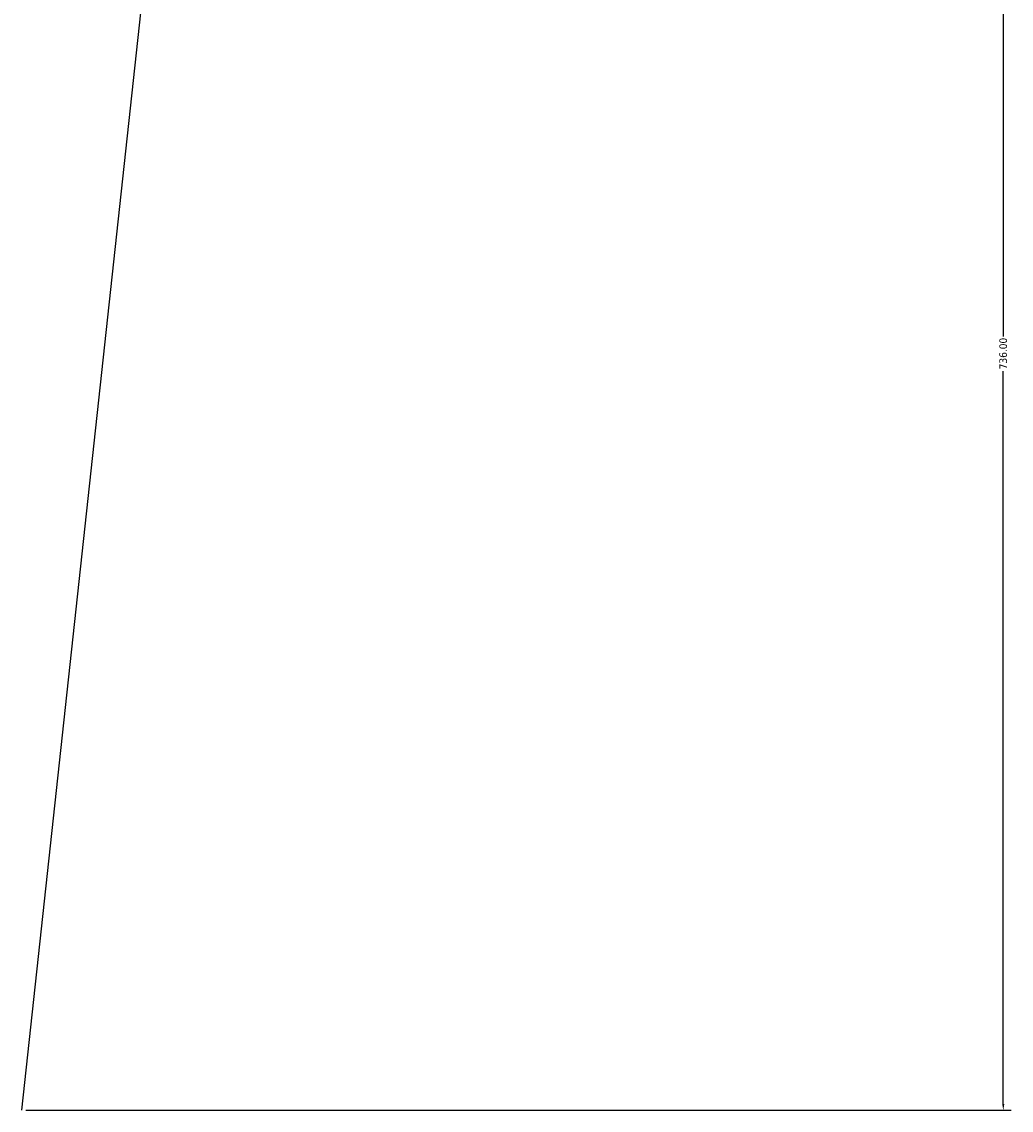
# Model space of a CAD drawing. Header units: millimetres. Extents: x -294 to 1633, y -345 to 2427.
# Tile 5 of 6: x 592 to 987, y 1558 to 1993. Entities that reach past the tile are written whole.
import ezdxf

# ---------------------------------------------------------------- set-up
doc = ezdxf.new("R2010")
doc.units = ezdxf.units.MM
doc.layers.add('Dimension (ANSI)', color=7, linetype='Continuous', lineweight=25)
doc.styles.add('Note Text (ANSI)', font='tahoma.ttf')
doc.dimstyles.new('Default - mm (ANSI)', dxfattribs={"dimtxt": 3.048, "dimasz": 2.5, "dimexe": 3.175, "dimexo": 1.6002, "dimgap": 0.8, "dimtad": 0, "dimtoh": 1, "dimrnd": 1e-08, "dimzin": 4, "dimdsep": 46, "dimtxsty": 'Note Text (ANSI)', "dimcen": 0.09, "dimdle": 10, "dimclrd": 256, "dimclre": 256, "dimclrt": 256, "dimadec": 1, "dimazin": 1, "dimtfac": 1, "dimtofl": 0, "dimtmove": 0, "dimatfit": 3, "dimfxl": 1, "dimtolj": 1, "dimtzin": 4, "dimlwd": -1, "dimlwe": -1, "dimarcsym": 0})

# ---------------------------------------------------------------- blocks, each defined once
blk = doc.blocks.new('*D10')
at = {"layer": 'Defpoints', "color": 0, "transparency": 16777216}
for p in [(656.27, 2154.62), (591.53, 1558.12)]:
    blk.add_point(p, dxfattribs=at)
at = {"layer": 'Dimension (ANSI)', "transparency": 16777216}
for p, q in [((656, 2152.13), (643.67, 2038.55)), ((591.53, 1558.12), (643.16, 2033.77))]:
    blk.add_line(p, q, dxfattribs=at)
blk.add_solid([(655.59, 2152.18), (656.42, 2152.09), (656.27, 2154.62)], dxfattribs=at)
at = {"layer": 'Dimension (ANSI)', "transparency": 16777216, "insert": (636, 2037.75), "char_height": 3.048, "attachment_point": 1, "style": 'Note Text (ANSI)'}
blk.add_mtext('\\A1;R600.00', dxfattribs=at)
blk = doc.blocks.new('*D11')
at = {"layer": 'Defpoints', "color": 0, "transparency": 16777216}
for p in [(647.53, 2294.12), (591.53, 1558.12), (983.53, 1558.12)]:
    blk.add_point(p, dxfattribs=at)
at = {"layer": 'Dimension (ANSI)', "transparency": 16777216}
for p, q in [((649.13, 2294.12), (986.71, 2294.12)), ((983.53, 2291.62), (983.53, 1867.09)), ((983.53, 1560.62), (983.53, 1853.15)), ((593.13, 1558.12), (986.71, 1558.12))]:
    blk.add_line(p, q, dxfattribs=at)
for points in [[(983.11, 2291.62), (983.95, 2291.62), (983.53, 2294.12)], [(983.11, 1560.62), (983.95, 1560.62), (983.53, 1558.12)]]:
    blk.add_solid(points, dxfattribs=at)
at = {"layer": 'Dimension (ANSI)', "transparency": 16777216, "insert": (981.94, 1853.95), "char_height": 3.048, "attachment_point": 1, "rotation": 90, "style": 'Note Text (ANSI)'}
blk.add_mtext('\\A1;736.00', dxfattribs=at)

msp = doc.modelspace()

# ---------------------------------------------------------------- dimensions: what is measured, and where the dimension line sits
at = {"layer": 'Dimension (ANSI)'}
dim = msp.add_linear_dim(base=(983.531, 1558.122), p1=(647.531, 2294.122), p2=(591.531, 1558.122), angle=270, dimstyle='Default - mm (ANSI)', override={"dimgap": 0.8, "dimtoh": 0, "dimdec": 2, "dimtol": 0, "dimlim": 0, "dimtp": 0, "dimtm": 0, "dimtdec": 2, "dimatfit": 1}, dxfattribs=at)
dim.commit()
dim.dimension.update_dxf_attribs({"geometry": '*D11', "text_midpoint": (983.531, 1860.122), "dimtype": 160})
dim = msp.add_radius_dim(center=(591.531, 1558.122), mpoint=(656.273, 2154.619), dimstyle='Default - mm (ANSI)', override={"dimgap": 0.8, "dimtih": 1, "dimdec": 2, "dimlfac": 1, "dimcen": 0, "dimdle": 0, "dimtol": 0, "dimlim": 0, "dimtp": 0, "dimtm": 0, "dimtdec": 2, "dimtmove": 2}, dxfattribs=at)
dim.commit()
dim.dimension.update_dxf_attribs({"geometry": '*D10', "text_midpoint": (643.416, 2036.161), "dimtype": 164})

doc.saveas('drawing.dxf')
